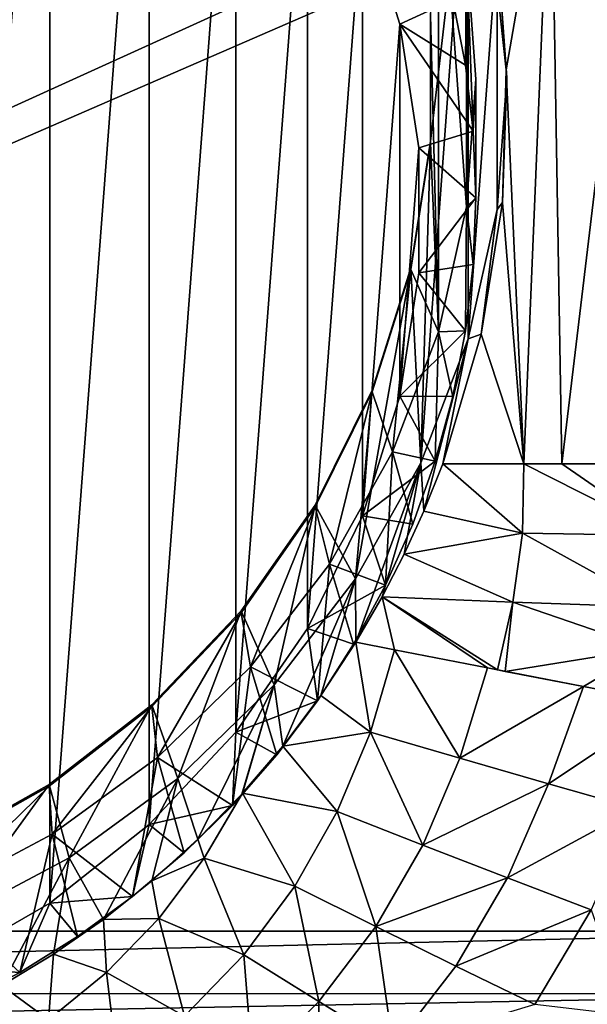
# Model space of a CAD drawing. Header units: metres. Extents: x -26 to 26, y -167 to 32.
# Tile 11 of 237: x 6 to 13, y -156 to -143. Entities that reach past the tile are written whole.
import ezdxf

# ---------------------------------------------------------------- set-up
doc = ezdxf.new("R2010")
doc.units = ezdxf.units.M
doc.layers.add('solid_12_411_043_XXX', color=7, linetype='CONTINUOUS')

msp = doc.modelspace()

# ---------------------------------------------------------------- linework, layer by layer
at = {"layer": 'solid_12_411_043_XXX'}
for points in [[(4.953366, -135.61412, 111.893227), (6.372784, -136.432587, 112.082184), (4.953346, -155.080734, 116.387451)], [(6.372784, -136.432587, 112.082184), (6.372771, -154.262253, 116.198486), (4.953346, -155.080734, 116.387451)], [(6.372784, -136.432587, 112.082184), (7.65274, -137.446121, 112.316177), (6.372771, -154.262253, 116.198486)], [(7.65274, -137.446121, 112.316177), (7.652736, -153.248718, 115.9645), (6.372771, -154.262253, 116.198486)], [(7.65274, -137.446121, 112.316177), (8.765253, -138.632538, 112.590088), (7.652736, -153.248718, 115.9645)], [(-17.894812, -138.516769, 137.548279), (-17.430473, -154.621964, 137.548279), (17.892141, -138.559479, 137.548279)], [(-17.430473, -154.621964, 137.548279), (17.871187, -139.268463, 137.548279), (17.892141, -138.559479, 137.548279)], [(8.765253, -138.632538, 112.590088), (8.765258, -152.062286, 115.69059), (7.652736, -153.248718, 115.9645)], [(8.765253, -138.632538, 112.590088), (9.685994, -139.965927, 112.897926), (8.765258, -152.062286, 115.69059)], [(-17.430473, -154.621964, 137.548279), (17.432281, -154.622009, 137.548279), (17.871187, -139.268463, 137.548279)], [(9.685994, -139.965927, 112.897926), (9.686005, -150.728882, 115.382744), (8.765258, -152.062286, 115.69059)], [(9.685994, -139.965927, 112.897926), (10.394797, -141.417114, 113.232956), (9.686005, -150.728882, 115.382744)], [(12.81425, -140.22963, 119.844582), (12.23989, -143.540222, 119.756149), (12.057967, -141.855545, 119.660789)], [(12.81425, -140.22963, 119.844582), (12.470379, -148.608444, 119.953804), (12.23989, -143.540222, 119.756149)], [(12.81425, -140.22963, 119.844582), (12.957264, -148.608444, 120.105377), (12.470379, -148.608444, 119.953804)], [(13.961889, -140.223999, 120.228142), (12.957264, -148.608444, 120.105377), (12.81425, -140.22963, 119.844582)], [(13.961889, -140.223999, 120.228142), (13.685688, -148.608444, 120.352524), (12.957264, -148.608444, 120.105377)], [(11.142995, -148.596191, 122.690285), (11.268404, -144.460587, 121.735504), (11.753786, -140.275009, 120.769188)], [(11.142995, -148.596191, 122.690285), (11.753786, -140.275009, 120.769188), (11.753786, -147.000565, 122.321907)], [(11.753786, -140.275009, 120.769188), (11.268404, -144.460587, 121.735504), (11.268404, -142.815002, 121.355591)], [(11.753786, -147.000565, 122.321907), (11.753786, -140.275009, 120.769188), (12.125319, -141.939163, 121.153397)], [(11.369967, -146.91333, 122.199135), (11.369966, -140.407242, 120.69709), (11.268403, -142.837479, 121.258156)], [(11.729374, -145.303528, 121.827484), (11.729374, -142.017029, 121.068741), (11.369966, -140.407242, 120.69709)], [(11.369967, -146.91333, 122.199135), (11.729374, -145.303528, 121.827484), (11.369966, -140.407242, 120.69709)], [(10.394797, -141.417114, 113.232956), (10.39481, -149.277695, 115.047714), (9.686005, -150.728882, 115.382744)], [(10.394797, -141.417114, 113.232956), (11.556385, -142.635605, 114.232681), (10.876131, -142.954315, 113.587845)], [(10.394797, -141.417114, 113.232956), (10.876131, -142.954315, 113.587845), (10.39481, -149.277695, 115.047714)], [(12.057967, -141.855545, 119.660789), (12.23989, -143.540222, 119.756149), (12.125319, -141.939163, 121.153397)], [(11.753786, -147.000565, 122.321907), (12.125319, -141.939163, 121.153397), (12.12532, -145.336411, 121.937706)], [(12.12532, -145.336411, 121.937706), (12.125319, -141.939163, 121.153397), (12.25, -143.637787, 121.545547)], [(12.23989, -143.540222, 119.756149), (12.25, -143.637787, 121.545547), (12.125319, -141.939163, 121.153397)], [(11.719193, -143.479095, 114.427414), (11.556385, -142.635605, 114.232681), (11.729374, -142.017029, 121.068741)], [(11.817255, -144.332169, 114.624367), (11.719193, -143.479095, 114.427414), (11.729374, -142.017029, 121.068741)], [(11.729374, -145.303528, 121.827484), (11.849997, -143.660278, 121.448112), (11.729374, -142.017029, 121.068741)], [(11.817255, -144.332169, 114.624367), (11.729374, -142.017029, 121.068741), (11.849997, -143.660278, 121.448112)], [(10.876131, -142.954315, 113.587845), (11.556385, -142.635605, 114.232681), (11.719193, -143.479095, 114.427414)], [(11.268404, -142.815002, 121.355591), (11.268404, -144.460587, 121.735504), (11.268403, -142.837479, 121.258156)], [(11.268404, -144.460587, 121.735504), (11.268403, -144.483078, 121.638069), (11.268403, -142.837479, 121.258156)], [(11.369967, -146.91333, 122.199135), (11.268403, -142.837479, 121.258156), (11.268403, -144.483078, 121.638069)], [(10.876131, -142.954315, 113.587845), (10.876141, -147.740479, 114.692818), (10.39481, -149.277695, 115.047714)], [(10.876131, -142.954315, 113.587845), (11.719193, -143.479095, 114.427414), (11.817255, -144.332169, 114.624367)], [(10.876131, -142.954315, 113.587845), (11.817255, -144.332169, 114.624367), (11.119458, -144.543854, 113.954819)], [(10.876131, -142.954315, 113.587845), (11.119458, -144.543854, 113.954819), (10.876141, -147.740479, 114.692818)], [(12.19386, -145.246246, 119.786087), (12.12532, -145.336411, 121.937706), (12.25, -143.637787, 121.545547)], [(12.23989, -143.540222, 119.756149), (12.19386, -145.246246, 119.786087), (12.25, -143.637787, 121.545547)], [(12.470379, -148.608444, 119.953804), (12.19386, -145.246246, 119.786087), (12.23989, -143.540222, 119.756149)], [(11.85, -145.189957, 114.822395), (11.849997, -143.660278, 121.448112), (11.729374, -145.303528, 121.827484)], [(11.85, -145.189957, 114.822395), (11.817255, -144.332169, 114.624367), (11.849997, -143.660278, 121.448112)], [(11.119458, -144.543854, 113.954819), (11.817255, -144.332169, 114.624367), (11.85, -145.189957, 114.822395)], [(11.016685, -146.08783, 122.111183), (11.016674, -146.110367, 122.013756), (11.268403, -144.483078, 121.638069)], [(11.369967, -146.91333, 122.199135), (11.268403, -144.483078, 121.638069), (11.016674, -146.110367, 122.013756)], [(11.268404, -144.460587, 121.735504), (11.016685, -146.08783, 122.111183), (11.268403, -144.483078, 121.638069)], [(11.142995, -148.596191, 122.690285), (11.016685, -146.08783, 122.111183), (11.268404, -144.460587, 121.735504)], [(11.119458, -144.543854, 113.954819), (11.119462, -146.15094, 114.325844), (10.876141, -147.740479, 114.692818)], [(11.119458, -144.543854, 113.954819), (11.85, -145.189957, 114.822395), (11.119462, -146.15094, 114.325844)], [(11.119462, -146.15094, 114.325844), (11.85, -145.189957, 114.822395), (11.817255, -146.047729, 115.020432)], [(11.817255, -146.047729, 115.020432), (11.85, -145.189957, 114.822395), (11.729374, -145.303528, 121.827484)], [(12.19386, -145.246246, 119.786087), (11.921574, -146.943771, 119.750893), (12.12532, -145.336411, 121.937706)], [(12.470379, -148.608444, 119.953804), (11.921574, -146.943771, 119.750893), (12.19386, -145.246246, 119.786087)], [(11.719193, -146.900803, 115.217377), (11.729374, -145.303528, 121.827484), (11.369967, -146.91333, 122.199135)], [(11.719193, -146.900803, 115.217377), (11.817255, -146.047729, 115.020432), (11.729374, -145.303528, 121.827484)], [(11.921574, -146.943771, 119.750893), (11.753786, -147.000565, 122.321907), (12.12532, -145.336411, 121.937706)], [(11.119462, -146.15094, 114.325844), (11.817255, -146.047729, 115.020432), (11.719193, -146.900803, 115.217377)], [(10.305345, -150.090912, 123.03537), (10.518867, -147.660339, 122.474228), (11.016685, -146.08783, 122.111183)], [(10.305345, -150.090912, 123.03537), (11.016685, -146.08783, 122.111183), (11.142995, -148.596191, 122.690285)], [(10.518867, -147.660339, 122.474228), (10.518833, -147.682922, 122.376808), (11.016674, -146.110367, 122.013756)], [(10.779099, -148.456863, 122.555489), (11.016674, -146.110367, 122.013756), (10.518833, -147.682922, 122.376808)], [(11.016685, -146.08783, 122.111183), (10.518867, -147.660339, 122.474228), (11.016674, -146.110367, 122.013756)], [(10.779099, -148.456863, 122.555489), (11.369967, -146.91333, 122.199135), (11.016674, -146.110367, 122.013756)], [(11.119462, -146.15094, 114.325844), (11.719193, -146.900803, 115.217377), (10.876141, -147.740479, 114.692818)], [(11.329668, -148.573853, 115.60363), (11.369967, -146.91333, 122.199135), (10.779099, -148.456863, 122.555489)], [(10.876141, -147.740479, 114.692818), (11.719193, -146.900803, 115.217377), (11.556385, -147.744293, 115.412117)], [(11.329668, -148.573853, 115.60363), (11.556385, -147.744293, 115.412117), (11.369967, -146.91333, 122.199135)], [(11.556385, -147.744293, 115.412117), (11.719193, -146.900803, 115.217377), (11.369967, -146.91333, 122.199135)], [(11.921574, -146.943771, 119.750893), (11.425441, -148.608414, 119.656776), (11.753786, -147.000565, 122.321907)], [(12.470379, -148.608444, 119.953804), (11.425441, -148.608414, 119.656776), (11.921574, -146.943771, 119.750893)], [(11.181285, -149.220367, 119.610184), (11.142995, -148.596191, 122.690285), (11.753786, -147.000565, 122.321907)], [(11.425441, -148.608414, 119.656776), (11.181285, -149.220367, 119.610184), (11.753786, -147.000565, 122.321907)], [(9.786087, -149.142975, 122.816521), (9.786036, -149.165558, 122.719109), (10.518833, -147.682922, 122.376808)], [(9.968812, -149.90274, 122.889297), (10.518833, -147.682922, 122.376808), (9.786036, -149.165558, 122.719109)], [(10.518867, -147.660339, 122.474228), (9.786087, -149.142975, 122.816521), (10.518833, -147.682922, 122.376808)], [(10.305345, -150.090912, 123.03537), (9.786087, -149.142975, 122.816521), (10.518867, -147.660339, 122.474228)], [(9.968812, -149.90274, 122.889297), (10.779099, -148.456863, 122.555489), (10.518833, -147.682922, 122.376808)], [(10.876141, -147.740479, 114.692818), (11.329668, -148.573853, 115.60363), (10.39481, -149.277695, 115.047714)], [(10.876141, -147.740479, 114.692818), (11.556385, -147.744293, 115.412117), (11.329668, -148.573853, 115.60363)], [(10.690023, -150.172211, 115.972641), (10.779099, -148.456863, 122.555489), (9.968812, -149.90274, 122.889297)], [(10.690023, -150.172211, 115.972641), (11.04042, -149.38446, 115.790771), (10.779099, -148.456863, 122.555489)], [(11.04042, -149.38446, 115.790771), (11.329668, -148.573853, 115.60363), (10.779099, -148.456863, 122.555489)], [(10.39481, -149.277695, 115.047714), (11.329668, -148.573853, 115.60363), (11.04042, -149.38446, 115.790771)], [(10.309405, -150.905045, 119.480896), (10.305345, -150.090912, 123.03537), (11.142995, -148.596191, 122.690285)], [(10.648212, -150.319412, 119.526711), (10.309405, -150.905045, 119.480896), (11.142995, -148.596191, 122.690285)], [(10.929183, -149.773056, 119.56778), (10.648212, -150.319412, 119.526711), (11.142995, -148.596191, 122.690285)], [(11.181285, -149.220367, 119.610184), (10.929183, -149.773056, 119.56778), (11.142995, -148.596191, 122.690285)], [(12.449326, -149.501572, 119.974472), (11.181285, -149.220367, 119.610184), (11.425441, -148.608414, 119.656776)], [(12.470379, -148.608444, 119.953804), (12.449326, -149.501572, 119.974472), (11.425441, -148.608414, 119.656776)], [(14.29034, -149.532089, 120.608826), (12.449326, -149.501572, 119.974472), (12.470379, -148.608444, 119.953804)], [(12.957264, -148.608444, 120.105377), (14.29034, -149.532089, 120.608826), (12.470379, -148.608444, 119.953804)], [(12.957264, -148.608444, 120.105377), (13.685688, -148.608444, 120.352524), (14.29034, -149.532089, 120.608826)], [(8.834704, -150.50264, 123.130424), (8.834644, -150.525208, 123.033005), (9.786036, -149.165558, 122.719109)], [(8.955591, -151.221542, 123.193764), (9.786036, -149.165558, 122.719109), (8.834644, -150.525208, 123.033005)], [(9.786087, -149.142975, 122.816521), (8.834704, -150.50264, 123.130424), (9.786036, -149.165558, 122.719109)], [(9.257892, -151.454269, 123.350128), (8.834704, -150.50264, 123.130424), (9.786087, -149.142975, 122.816521)], [(8.955591, -151.221542, 123.193764), (9.968812, -149.90274, 122.889297), (9.786036, -149.165558, 122.719109)], [(9.257892, -151.454269, 123.350128), (9.786087, -149.142975, 122.816521), (10.305345, -150.090912, 123.03537)], [(12.449326, -149.501572, 119.974472), (10.929183, -149.773056, 119.56778), (11.181285, -149.220367, 119.610184)], [(10.39481, -149.277695, 115.047714), (10.690023, -150.172211, 115.972641), (9.686005, -150.728882, 115.382744)], [(10.39481, -149.277695, 115.047714), (11.04042, -149.38446, 115.790771), (10.690023, -150.172211, 115.972641)], [(12.449326, -149.501572, 119.974472), (12.327944, -150.389893, 119.986626), (10.929183, -149.773056, 119.56778)], [(14.172546, -150.455414, 120.620239), (12.327944, -150.389893, 119.986626), (12.449326, -149.501572, 119.974472)], [(14.29034, -149.532089, 120.608826), (14.172546, -150.455414, 120.620239), (12.449326, -149.501572, 119.974472)], [(12.327944, -150.389893, 119.986626), (10.648212, -150.319412, 119.526711), (10.929183, -149.773056, 119.56778)], [(9.814375, -151.660568, 116.316254), (9.968812, -149.90274, 122.889297), (8.955591, -151.221542, 123.193764)], [(9.814375, -151.660568, 116.316254), (10.280726, -150.932053, 116.148064), (9.968812, -149.90274, 122.889297)], [(10.280726, -150.932053, 116.148064), (10.690023, -150.172211, 115.972641), (9.968812, -149.90274, 122.889297)], [(9.369249, -152.241684, 119.360054), (9.257892, -151.454269, 123.350128), (10.305345, -150.090912, 123.03537)], [(9.859404, -151.589493, 119.421616), (9.369249, -152.241684, 119.360054), (10.305345, -150.090912, 123.03537)], [(10.309405, -150.905045, 119.480896), (9.859404, -151.589493, 119.421616), (10.305345, -150.090912, 123.03537)], [(9.686005, -150.728882, 115.382744), (10.690023, -150.172211, 115.972641), (10.280726, -150.932053, 116.148064)], [(10.803882, -151.002136, 119.608337), (10.309405, -150.905045, 119.480896), (10.648212, -150.319412, 119.526711)], [(11.999852, -151.236542, 119.958687), (10.803882, -151.002136, 119.608337), (10.648212, -150.319412, 119.526711)], [(12.129061, -151.261749, 119.999817), (11.999852, -151.236542, 119.958687), (10.648212, -150.319412, 119.526711)], [(12.327944, -150.389893, 119.986626), (12.129061, -151.261749, 119.999817), (10.648212, -150.319412, 119.526711)], [(12.228472, -151.281128, 120.031868), (12.129061, -151.261749, 119.999817), (12.327944, -150.389893, 119.986626)], [(12.228472, -151.281128, 120.031868), (12.327944, -150.389893, 119.986626), (14.062163, -150.987488, 120.626968)], [(14.172546, -150.455414, 120.620239), (14.062163, -150.987488, 120.626968), (12.327944, -150.389893, 119.986626)], [(7.685946, -151.708969, 123.408928), (7.685866, -151.731537, 123.311508), (8.834644, -150.525208, 123.033005)], [(7.760059, -152.386414, 123.4627), (8.834644, -150.525208, 123.033005), (7.685866, -151.731537, 123.311508)], [(8.834704, -150.50264, 123.130424), (7.685946, -151.708969, 123.408928), (8.834644, -150.525208, 123.033005)], [(8.022093, -152.658401, 123.62812), (7.685946, -151.708969, 123.408928), (8.834704, -150.50264, 123.130424)], [(7.760059, -152.386414, 123.4627), (8.955591, -151.221542, 123.193764), (8.834644, -150.525208, 123.033005)], [(8.022093, -152.658401, 123.62812), (8.834704, -150.50264, 123.130424), (9.257892, -151.454269, 123.350128)], [(9.686005, -150.728882, 115.382744), (9.814375, -151.660568, 116.316254), (8.765258, -152.062286, 115.69059)], [(9.686005, -150.728882, 115.382744), (10.280726, -150.932053, 116.148064), (9.814375, -151.660568, 116.316254)], [(10.497836, -152.06459, 119.61824), (9.859404, -151.589493, 119.421616), (10.309405, -150.905045, 119.480896)], [(10.497836, -152.06459, 119.61824), (10.309405, -150.905045, 119.480896), (10.803882, -151.002136, 119.608337)], [(11.647738, -152.399231, 119.974625), (10.497836, -152.06459, 119.61824), (10.803882, -151.002136, 119.608337)], [(11.647738, -152.399231, 119.974625), (10.803882, -151.002136, 119.608337), (11.999852, -151.236542, 119.958687)], [(13.234156, -151.475906, 120.37812), (12.228472, -151.281128, 120.031868), (14.062163, -150.987488, 120.626968)], [(13.234156, -151.475906, 120.37812), (14.062163, -150.987488, 120.626968), (13.911676, -151.605545, 120.638077)], [(8.722076, -153.006073, 116.626892), (8.955591, -151.221542, 123.193764), (7.760059, -152.386414, 123.4627)], [(8.722076, -153.006073, 116.626892), (9.294051, -152.352936, 116.476105), (8.955591, -151.221542, 123.193764)], [(9.294051, -152.352936, 116.476105), (9.814375, -151.660568, 116.316254), (8.955591, -151.221542, 123.193764)], [(11.647738, -152.399231, 119.974625), (11.999852, -151.236542, 119.958687), (13.234156, -151.475906, 120.37812)], [(13.234156, -151.475906, 120.37812), (11.999852, -151.236542, 119.958687), (12.129061, -151.261749, 119.999817)], [(13.234156, -151.475906, 120.37812), (12.129061, -151.261749, 119.999817), (12.228472, -151.281128, 120.031868)], [(8.279336, -153.437592, 119.233627), (8.022093, -152.658401, 123.62812), (9.257892, -151.454269, 123.350128)], [(8.841482, -152.858734, 119.297142), (8.279336, -153.437592, 119.233627), (9.257892, -151.454269, 123.350128)], [(8.853324, -152.845734, 119.298515), (8.841482, -152.858734, 119.297142), (9.257892, -151.454269, 123.350128)], [(9.369249, -152.241684, 119.360054), (8.853324, -152.845734, 119.298515), (9.257892, -151.454269, 123.350128)], [(11.647738, -152.399231, 119.974625), (13.234156, -151.475906, 120.37812), (12.784842, -152.72673, 120.376663)], [(12.784842, -152.72673, 120.376663), (13.234156, -151.475906, 120.37812), (14.345595, -151.687592, 120.819054)], [(14.345595, -151.687592, 120.819054), (13.234156, -151.475906, 120.37812), (13.911676, -151.605545, 120.638077)], [(10.497836, -152.06459, 119.61824), (9.369249, -152.241684, 119.360054), (9.859404, -151.589493, 119.421616)], [(6.365504, -152.735001, 123.645805), (6.365396, -152.757568, 123.548386), (7.685866, -151.731537, 123.311508)], [(6.406554, -153.373657, 123.69062), (7.685866, -151.731537, 123.311508), (6.365396, -152.757568, 123.548386)], [(7.685946, -151.708969, 123.408928), (6.365504, -152.735001, 123.645805), (7.685866, -151.731537, 123.311508)], [(6.622867, -153.679001, 123.863747), (6.365504, -152.735001, 123.645805), (7.685946, -151.708969, 123.408928)], [(6.406554, -153.373657, 123.69062), (7.760059, -152.386414, 123.4627), (7.685866, -151.731537, 123.311508)], [(6.622867, -153.679001, 123.863747), (7.685946, -151.708969, 123.408928), (8.022093, -152.658401, 123.62812)], [(8.765258, -152.062286, 115.69059), (9.814375, -151.660568, 116.316254), (9.294051, -152.352936, 116.476105)], [(12.784842, -152.72673, 120.376663), (14.345595, -151.687592, 120.819054), (13.904501, -153.043579, 120.834846)], [(8.765258, -152.062286, 115.69059), (8.722076, -153.006073, 116.626892), (7.652736, -153.248718, 115.9645)], [(8.765258, -152.062286, 115.69059), (9.294051, -152.352936, 116.476105), (8.722076, -153.006073, 116.626892)], [(10.497836, -152.06459, 119.61824), (10.067808, -153.082504, 119.618332), (9.369249, -152.241684, 119.360054)], [(11.169905, -153.514343, 119.982803), (10.067808, -153.082504, 119.618332), (10.497836, -152.06459, 119.61824)], [(11.169905, -153.514343, 119.982803), (10.497836, -152.06459, 119.61824), (11.647738, -152.399231, 119.974625)], [(10.067808, -153.082504, 119.618332), (8.853324, -152.845734, 119.298515), (9.369249, -152.241684, 119.360054)], [(7.437277, -154.178986, 116.897675), (7.760059, -152.386414, 123.4627), (6.406554, -153.373657, 123.69062)], [(7.437277, -154.178986, 116.897675), (8.102191, -153.615692, 116.767632), (7.760059, -152.386414, 123.4627)], [(8.102191, -153.615692, 116.767632), (8.722076, -153.006073, 116.626892), (7.760059, -152.386414, 123.4627)], [(11.169905, -153.514343, 119.982803), (11.647738, -152.399231, 119.974625), (12.784842, -152.72673, 120.376663)], [(4.9029, -153.557785, 123.835762), (4.902802, -153.580338, 123.738335), (6.365396, -152.757568, 123.548386)], [(4.922637, -154.163162, 123.872894), (6.365396, -152.757568, 123.548386), (4.902802, -153.580338, 123.738335)], [(6.365504, -152.735001, 123.645805), (4.9029, -153.557785, 123.835762), (6.365396, -152.757568, 123.548386)], [(5.088831, -154.495193, 124.052177), (4.9029, -153.557785, 123.835762), (6.365504, -152.735001, 123.645805)], [(4.922637, -154.163162, 123.872894), (6.406554, -153.373657, 123.69062), (6.365396, -152.757568, 123.548386)], [(5.088831, -154.495193, 124.052177), (6.365504, -152.735001, 123.645805), (6.622867, -153.679001, 123.863747)], [(7.06531, -154.470703, 119.109138), (6.622867, -153.679001, 123.863747), (8.022093, -152.658401, 123.62812)], [(7.686049, -153.975708, 119.170601), (7.06531, -154.470703, 119.109138), (8.022093, -152.658401, 123.62812)], [(8.279336, -153.437592, 119.233627), (7.686049, -153.975708, 119.170601), (8.022093, -152.658401, 123.62812)], [(11.169905, -153.514343, 119.982803), (12.784842, -152.72673, 120.376663), (12.260273, -153.937164, 120.390762)], [(12.260273, -153.937164, 120.390762), (12.784842, -152.72673, 120.376663), (13.904501, -153.043579, 120.834846)], [(8.36113, -153.684296, 119.280952), (8.279336, -153.437592, 119.233627), (8.841482, -152.858734, 119.297142)], [(8.36113, -153.684296, 119.280952), (8.841482, -152.858734, 119.297142), (8.853324, -152.845734, 119.298515)], [(9.523904, -154.042191, 119.613411), (8.36113, -153.684296, 119.280952), (8.853324, -152.845734, 119.298515)], [(10.067808, -153.082504, 119.618332), (9.523904, -154.042191, 119.613411), (8.853324, -152.845734, 119.298515)], [(7.652736, -153.248718, 115.9645), (8.722076, -153.006073, 116.626892), (8.102191, -153.615692, 116.767632)], [(10.564368, -154.563492, 119.986565), (9.523904, -154.042191, 119.613411), (10.067808, -153.082504, 119.618332)], [(10.564368, -154.563492, 119.986565), (10.067808, -153.082504, 119.618332), (11.169905, -153.514343, 119.982803)], [(12.260273, -153.937164, 120.390762), (13.904501, -153.043579, 120.834846), (13.334644, -154.346497, 120.852936)], [(7.652736, -153.248718, 115.9645), (7.437277, -154.178986, 116.897675), (6.372771, -154.262253, 116.198486)], [(7.652736, -153.248718, 115.9645), (8.102191, -153.615692, 116.767632), (7.437277, -154.178986, 116.897675)], [(5.988304, -155.153458, 117.122658), (6.406554, -153.373657, 123.69062), (4.922637, -154.163162, 123.872894)], [(5.988304, -155.153458, 117.122658), (6.731474, -154.692413, 117.016212), (6.406554, -153.373657, 123.69062)], [(6.731474, -154.692413, 117.016212), (7.437277, -154.178986, 116.897675), (6.406554, -153.373657, 123.69062)], [(8.36113, -153.684296, 119.280952), (7.686049, -153.975708, 119.170601), (8.279336, -153.437592, 119.233627)], [(10.564368, -154.563492, 119.986565), (11.169905, -153.514343, 119.982803), (12.260273, -153.937164, 120.390762)], [(5.75717, -155.323685, 118.995895), (5.088831, -154.495193, 124.052177), (6.622867, -153.679001, 123.863747)], [(6.421392, -154.920273, 119.050591), (5.75717, -155.323685, 118.995895), (6.622867, -153.679001, 123.863747)], [(7.06531, -154.470703, 119.109138), (6.421392, -154.920273, 119.050591), (6.622867, -153.679001, 123.863747)], [(7.776299, -154.458145, 119.259399), (7.686049, -153.975708, 119.170601), (8.36113, -153.684296, 119.280952)], [(8.868313, -154.926437, 119.604202), (7.776299, -154.458145, 119.259399), (8.36113, -153.684296, 119.280952)], [(9.523904, -154.042191, 119.613411), (8.868313, -154.926437, 119.604202), (8.36113, -153.684296, 119.280952)], [(7.776299, -154.458145, 119.259399), (7.06531, -154.470703, 119.109138), (7.686049, -153.975708, 119.170601)], [(9.83284, -155.526245, 119.986427), (8.868313, -154.926437, 119.604202), (9.523904, -154.042191, 119.613411)], [(9.83284, -155.526245, 119.986427), (9.523904, -154.042191, 119.613411), (10.564368, -154.563492, 119.986565)], [(10.564368, -154.563492, 119.986565), (12.260273, -153.937164, 120.390762), (11.59417, -155.074036, 120.401237)], [(11.59417, -155.074036, 120.401237), (12.260273, -153.937164, 120.390762), (13.334644, -154.346497, 120.852936)], [(5.212132, -155.559387, 117.21637), (5.988304, -155.153458, 117.122658), (4.922637, -154.163162, 123.872894)], [(6.372771, -154.262253, 116.198486), (5.988304, -155.153458, 117.122658), (4.953346, -155.080734, 116.387451)], [(6.372771, -154.262253, 116.198486), (6.731474, -154.692413, 117.016212), (5.988304, -155.153458, 117.122658)], [(6.372771, -154.262253, 116.198486), (7.437277, -154.178986, 116.897675), (6.731474, -154.692413, 117.016212)], [(11.59417, -155.074036, 120.401237), (13.334644, -154.346497, 120.852936), (12.609426, -155.568497, 120.868385)], [(12.609426, -155.568497, 120.868385), (13.334644, -154.346497, 120.852936), (13.814284, -155.707489, 121.40612)], [(7.105157, -155.154724, 119.235001), (6.421392, -154.920273, 119.050591), (7.06531, -154.470703, 119.109138)], [(7.105157, -155.154724, 119.235001), (7.06531, -154.470703, 119.109138), (7.776299, -154.458145, 119.259399)], [(8.107729, -155.718307, 119.591553), (7.105157, -155.154724, 119.235001), (7.776299, -154.458145, 119.259399)], [(8.868313, -154.926437, 119.604202), (8.107729, -155.718307, 119.591553), (7.776299, -154.458145, 119.259399)], [(-17.430473, -154.621964, 137.548279), (-17.406326, -155.421448, 137.548279), (17.432281, -154.622009, 137.548279)], [(-17.406326, -155.421448, 137.548279), (17.402061, -155.427277, 137.548279), (17.432281, -154.622009, 137.548279)], [(9.83284, -155.526245, 119.986427), (10.564368, -154.563492, 119.986565), (10.787769, -156.113708, 120.408379)], [(10.564368, -154.563492, 119.986565), (11.59417, -155.074036, 120.401237), (10.787769, -156.113708, 120.408379)], [(6.357157, -155.763412, 119.208992), (5.75717, -155.323685, 118.995895), (6.421392, -154.920273, 119.050591)], [(6.357157, -155.763412, 119.208992), (6.421392, -154.920273, 119.050591), (7.105157, -155.154724, 119.235001)], [(8.982772, -156.382446, 119.982903), (8.107729, -155.718307, 119.591553), (8.868313, -154.926437, 119.604202)], [(8.982772, -156.382446, 119.982903), (8.868313, -154.926437, 119.604202), (9.83284, -155.526245, 119.986427)], [(4.953346, -155.080734, 116.387451), (5.988304, -155.153458, 117.122658), (5.212132, -155.559387, 117.21637)], [(7.253554, -156.403061, 119.576431), (6.357157, -155.763412, 119.208992), (7.105157, -155.154724, 119.235001)], [(8.107729, -155.718307, 119.591553), (7.253554, -156.403061, 119.576431), (7.105157, -155.154724, 119.235001)], [(10.787769, -156.113708, 120.408379), (11.59417, -155.074036, 120.401237), (12.609426, -155.568497, 120.868385)], [(-17.406326, -155.421448, 137.548279), (-17.345055, -156.096909, 137.548279), (17.402061, -155.427277, 137.548279)], [(-17.345055, -156.096909, 137.548279), (17.341188, -156.110107, 137.548279), (17.402061, -155.427277, 137.548279)], [(5.544145, -156.275665, 119.182693), (5.75717, -155.323685, 118.995895), (6.357157, -155.763412, 119.208992)], [(8.982772, -156.382446, 119.982903), (9.83284, -155.526245, 119.986427), (9.849281, -157.032806, 120.412399)], [(9.83284, -155.526245, 119.986427), (10.787769, -156.113708, 120.408379), (9.849281, -157.032806, 120.412399)]]:
    msp.add_3dface(points, dxfattribs=at)

doc.saveas('drawing.dxf')
